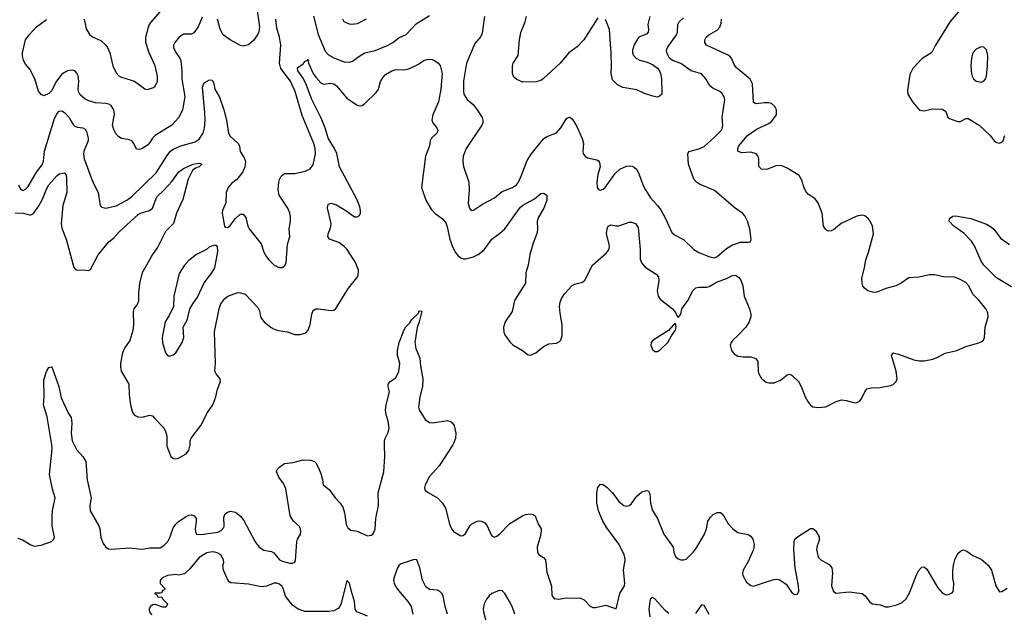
# Model space of a CAD drawing. Header units: inches. Extents: x 1694797 to 1849917, y 907313 to 1017959.
# Tile 144 of 256: x 1754224 to 1761828, y 928705 to 933286. Entities that reach past the tile are written whole.
import ezdxf

# ---------------------------------------------------------------- set-up
doc = ezdxf.new("R2010")
doc.units = ezdxf.units.IN
doc.header["$MEASUREMENT"] = 0
for name, color, linetype in [('B7952', 7, 'Continuous'), ('B7953', 7, 'Continuous'), ('B7962', 7, 'Continuous'), ('B7963', 7, 'Continuous')]:
    doc.layers.add(name, color=color, linetype=linetype)

msp = doc.modelspace()

# ---------------------------------------------------------------- linework, layer by layer
at = {"layer": 'B7952', "color": 5}
for points, elevation in [([(1754210, 929278), (1754245.5, 929265.5), (1754310, 929225.7), (1754337.5, 929217.5), (1754390, 929224.8), (1754470, 929253.1), (1754486.9, 929270), (1754493.3, 929290), (1754476.1, 929370), (1754475, 929450), (1754477.9, 929490), (1754498.6, 929590), (1754478, 929658), (1754453.7, 929770), (1754476.2, 929970), (1754471.2, 930000)], 780), ([(1754645.2, 930000), (1754664.1, 929964.1), (1754712.7, 929910), (1754736, 929870), (1754745.4, 929730), (1754775, 929590), (1754766.2, 929530), (1754769.3, 929490), (1754834.9, 929374.9), (1754842.3, 929350), (1754850, 929283.8), (1754870, 929236.4), (1754890.4, 929210), (1754910, 929196), (1754933.5, 929193.5), (1755070, 929203), (1755170, 929193), (1755230, 929202.5), (1755310, 929203.2), (1755338.6, 929221.4), (1755367.5, 929252.5), (1755386.5, 929290), (1755410, 929358), (1755430, 929387.6), (1755450, 929407.6), (1755510, 929447), (1755530, 929456.5), (1755550, 929459.3), (1755571.9, 929451.9), (1755586, 929430), (1755588.3, 929408.3), (1755578.9, 929350), (1755581.1, 929330), (1755590.3, 929310.3), (1755625.9, 929305.9), (1755753.9, 929326.1), (1755781.1, 929338.9), (1755799.5, 929360.5), (1755803, 929370), (1755799.6, 929440.4), (1755810, 929466.8), (1755830, 929480.5), (1755852.3, 929487.7), (1755890, 929480.5), (1755930, 929447.7), (1755954.5, 929414.5), (1756042.6, 929250), (1756073.1, 929210), (1756110, 929186.5), (1756170, 929174.9), (1756185.9, 929165.9), (1756230, 929110.3), (1756250, 929099.6), (1756310, 929085.3), (1756330, 929085.3), (1756347.8, 929092.2), (1756354.8, 929105.3), (1756363.7, 929250), (1756370, 929270.4), (1756392.3, 929310), (1756396.4, 929330), (1756393.1, 929350), (1756381.5, 929370), (1756339.8, 929410), (1756313.1, 929450), (1756280.3, 929660.3), (1756261.8, 929701.8), (1756226, 929750), (1756207, 929790), (1756212.3, 929810), (1756232, 929830), (1756270, 929855.6), (1756335.8, 929864.2), (1756410, 929883.1), (1756470, 929881.3), (1756500.7, 929870), (1756510, 929862), (1756530, 929827.3), (1756550, 929778.8), (1756563.7, 929730), (1756568.8, 929690), (1756614.5, 929654.5), (1756660.3, 929590), (1756699.5, 929550), (1756719.3, 929519.3), (1756733.7, 929473.7), (1756745.2, 929385.3), (1756757.7, 929357.7), (1756781.2, 929341.2), (1756831.6, 929331.6), (1756910, 929297.3), (1756938.9, 929301.1), (1756951.6, 929308.4), (1756958.7, 929321.3), (1756968.2, 929351.8), (1756975, 929430), (1756993.9, 929530), (1756992.6, 929630), (1757036.8, 929790), (1757043.2, 929910), (1757041.9, 930000)], 780), ([(1755361.3, 930000), (1755361.6, 929990), (1755390.5, 929910.5), (1755413, 929893), (1755430, 929890.5), (1755450, 929895.8), (1755509.5, 929930), (1755530, 929959.1), (1755539.2, 929990), (1755539.6, 930000)], 820), ([(1757568.2, 930000), (1757462.6, 929837.4), (1757390, 929756.4), (1757355.2, 929690), (1757349.3, 929670), (1757352.9, 929652.9), (1757374.1, 929634.1), (1757450.5, 929590), (1757488.2, 929550), (1757512.4, 929510), (1757543, 929390), (1757559.1, 929350), (1757574.8, 929330), (1757630, 929295.5), (1757650, 929299.1), (1757666.5, 929313.5), (1757702.8, 929377.2), (1757717.2, 929390), (1757751.5, 929408.5), (1757770, 929412.7), (1757790, 929410.4), (1757816.3, 929396.3), (1757833.7, 929373.7), (1757864.1, 929304.1), (1757870, 929295.5), (1757890, 929287), (1757910, 929293.7), (1757930.7, 929309.3), (1758010, 929390.6), (1758108.3, 929451.7), (1758130, 929461.6), (1758170, 929465.5), (1758190, 929460.7), (1758206, 929450), (1758227.7, 929390), (1758250.3, 929350.3), (1758252, 929332), (1758244.6, 929290), (1758219.6, 929210), (1758222, 929170), (1758232.8, 929152.8), (1758270.2, 929130.2), (1758285.7, 929110), (1758296.2, 929016.2), (1758331.5, 928908.4), (1758334.6, 928834.6), (1758351.7, 928811.7), (1758388.1, 928808.1), (1758430, 928813.8), (1758550, 928817.1), (1758582.3, 928802.3), (1758630, 928753.4), (1758650, 928743.6), (1758670, 928742.2), (1758750, 928761.1), (1758830, 928732), (1758859.1, 928850), (1758895.6, 928910), (1758898.2, 928930), (1758887.1, 929030), (1758899.4, 929110), (1758898.2, 929130), (1758893, 929150), (1758854.2, 929230), (1758758.5, 929358.5), (1758727.7, 929410), (1758695.1, 929490), (1758680.5, 929550), (1758681, 929630), (1758688.7, 929671.3), (1758710, 929697.1), (1758730, 929693.7), (1758762, 929670), (1758803.1, 929630), (1758850, 929562), (1758890, 929530.7), (1758910, 929526.8), (1758930, 929530.7), (1758950, 929547.7), (1758990, 929602.4), (1759030, 929635.8), (1759067.1, 929647.1), (1759080.7, 929640.7), (1759090, 929622), (1759095.8, 929550), (1759111.1, 929491.1), (1759150.2, 929430), (1759198.9, 929310), (1759270.5, 929210), (1759277.1, 929170), (1759290, 929136), (1759310, 929119.1), (1759330, 929110.6), (1759350, 929110.6), (1759370, 929117.3), (1759425.1, 929170), (1759450, 929203.8), (1759512.8, 929310), (1759528, 929350), (1759539.7, 929410), (1759558.4, 929441.6), (1759578.7, 929461.3), (1759610, 929477.6), (1759636, 929476), (1759658, 929458), (1759694.9, 929390), (1759730.3, 929350.3), (1759770, 929322), (1759850, 929307.7), (1759870, 929293.4), (1759886, 929270), (1759895.8, 929230), (1759891.8, 929190), (1759850, 929099.3), (1759812, 929030), (1759807, 929010), (1759809, 928989), (1759838, 928938), (1759870, 928912.7), (1759890, 928908.2), (1760000, 928942.7)], 780), ([(1756910, 928675), (1756826.7, 928710), (1756816, 928730), (1756810.2, 928790), (1756785.4, 928865.4), (1756770.3, 928930.4), (1756750, 928951.3), (1756707.7, 928772.3), (1756697.7, 928750), (1756684.4, 928735.6), (1756650, 928717.7), (1756612.4, 928712.4), (1756430, 928712.4), (1756374.4, 928730), (1756330, 928759.5), (1756276.5, 928830), (1756258.5, 928890), (1756250, 928904.4), (1756230, 928922.3), (1756210.7, 928930), (1756190, 928930.3), (1756130, 928907.4), (1756090, 928903.2), (1755990, 928922.4), (1755853.7, 928933.7), (1755842, 928942), (1755825.5, 928965.5), (1755797.3, 929030), (1755793.7, 929066.3), (1755800.7, 929090), (1755799.1, 929110), (1755776.3, 929150), (1755750, 929165.5), (1755732, 929170), (1755710, 929172.9), (1755670, 929166), (1755610, 929128.4), (1755538.2, 929041.8), (1755496.6, 929003.4), (1755453.7, 928993.7), (1755430, 928997.3), (1755366, 928990), (1755322, 928970), (1755308.7, 928950), (1755308.4, 928928.4), (1755346, 928890), (1755342, 928878), (1755327.3, 928872.7), (1755322, 928858), (1755310, 928854), (1755270, 928854), (1755266, 928850), (1755282, 928842), (1755290, 928826), (1755322, 928822), (1755326, 928810), (1755366, 928770), (1755358, 928750), (1755350, 928746), (1755330, 928746), (1755270, 928765.5), (1755250, 928764), (1755231.6, 928748.4), (1755225.1, 928730), (1755226.6, 928706.6), (1755244.7, 928684.7)], 760), ([(1757528.9, 928690), (1757510.2, 928750.2), (1757495.8, 928830), (1757487.7, 928847.7), (1757466.8, 928870), (1757450, 928876), (1757390, 928881.5), (1757361.2, 928901.2), (1757334.2, 928954.2), (1757314.9, 929050), (1757290, 929111), (1757270, 929114), (1757170, 929080.3), (1757154, 929070), (1757141.5, 929050), (1757114.4, 928970), (1757111.6, 928950), (1757115.4, 928930), (1757130, 928902), (1757150, 928872.8), (1757222.9, 928790), (1757246.9, 928750), (1757259.9, 928690)], 760), ([(1758047.2, 928690), (1758027, 928750), (1758007.9, 928787.9), (1757970, 928850.8), (1757950, 928870.6), (1757927.2, 928872.8), (1757870, 928850.7), (1757850, 928834), (1757830, 928807.3), (1757811.5, 928770), (1757803.9, 928730), (1757806.2, 928710), (1757831.7, 928610)], 760), ([(1759237.1, 928697.1), (1759210, 928718.8), (1759130, 928810.6), (1759110, 928821), (1759092.9, 928807.1), (1759083, 928730), (1759089.7, 928670.3)], 760), ([(1759549, 928689), (1759510, 928758.8), (1759490, 928764), (1759444.4, 928695.6)], 760)]:
    msp.add_lwpolyline(points, dxfattribs=dict(at, elevation=elevation))
at = {"layer": 'B7953', "color": 5}
for points, elevation in [([(1756053, 933390), (1756077.4, 933230), (1756070, 933191.3), (1756060.7, 933170), (1756030, 933126), (1755990, 933091), (1755950, 933080.7), (1755930, 933086.8), (1755850, 933130.4), (1755796.4, 933170), (1755772.1, 933212.1), (1755752.6, 933290)], 860), ([(1754215.6, 932010), (1754230, 931975.5), (1754250, 931965.7), (1754270, 931975.3), (1754290, 931995.8), (1754353.6, 932106.4), (1754397, 932163), (1754407.3, 932192.7), (1754415, 932270), (1754490, 932514.4), (1754510, 932557.4), (1754530, 932578), (1754550, 932582), (1754570, 932568.7), (1754607.4, 932530), (1754636.9, 932476.9), (1754650, 932462.3), (1754670, 932454.7), (1754710.7, 932450), (1754730, 932439.5), (1754741.3, 932421.3), (1754754, 932370), (1754753.4, 932350), (1754720.1, 932270), (1754717.3, 932250), (1754722, 932210), (1754789.2, 932029.2), (1754830.4, 931950), (1754844.9, 931850), (1754857.5, 931837.5), (1754890, 931830.4), (1754970, 931847), (1755051.8, 931890), (1755090, 931918.9), (1755277, 932103), (1755363.4, 932236.6), (1755390, 932268.9), (1755410, 932285.5), (1755469.4, 932310.6), (1755578.6, 932341.4), (1755610, 932361.7), (1755641.1, 932410), (1755650.5, 932450), (1755655.7, 932510), (1755654.5, 932565.5), (1755634.8, 932765.3), (1755650, 932799.1), (1755690, 932821.6), (1755710, 932819.1), (1755721.1, 932801.1), (1755731.1, 932750), (1755767.1, 932687.1), (1755801.4, 932590), (1755821.4, 932510), (1755837.6, 932410), (1755850, 932385.3), (1755910.4, 932330), (1755921.3, 932310), (1755927.3, 932267.3), (1755959, 932219), (1755967.2, 932190), (1755963.7, 932150), (1755946.4, 932110), (1755902, 932050), (1755860.9, 932019.1), (1755834.8, 931990), (1755819.1, 931950), (1755815.5, 931870), (1755790.5, 931810), (1755788, 931790), (1755806, 931690), (1755810, 931682), (1755830, 931681), (1755850, 931694.8), (1755891.4, 931748.6), (1755922, 931778), (1755930, 931784), (1755950, 931782.8), (1755970, 931758), (1755986.7, 931690), (1755997.1, 931670), (1756090, 931554), (1756110.4, 931490), (1756130, 931453.4), (1756148.2, 931430), (1756190.7, 931390), (1756230, 931370.4), (1756250, 931370.4), (1756272.7, 931387.3), (1756281.6, 931410), (1756292.8, 931547.2), (1756309.6, 931610), (1756306, 931670), (1756315.1, 931730), (1756314.9, 931765.1), (1756311.2, 931790), (1756295.8, 931830), (1756226.9, 931930), (1756220.5, 931970), (1756224.2, 932030), (1756229.6, 932050), (1756242.8, 932077.2), (1756270, 932097.1), (1756350, 932097.6), (1756430, 932114.9), (1756467.6, 932132.4), (1756490, 932164.7), (1756509.7, 932250.3), (1756507.1, 932290), (1756495.3, 932330), (1756405.3, 932545.3), (1756352.7, 932730), (1756314.6, 932810), (1756242.1, 932910), (1756229.5, 932950), (1756242.2, 933090), (1756231.2, 933150), (1756210, 933221.2), (1756201.8, 933290)], 840), ([(1755634.6, 933305.4), (1755601.8, 933230), (1755570, 933185.3), (1755550, 933175.3), (1755490, 933173.6), (1755455.1, 933150), (1755421.6, 933110), (1755413, 933090), (1755412.3, 933070), (1755430, 933033.3), (1755461.5, 932990), (1755467.4, 932970), (1755477, 932890), (1755477.5, 932830), (1755498.8, 932690), (1755482.3, 932590), (1755454.3, 932530), (1755398.3, 932470), (1755269.9, 932390.1), (1755250.9, 932370), (1755230, 932335.8), (1755210, 932316), (1755170, 932290.4), (1755150, 932283), (1755125.8, 932285.8), (1755105.5, 932330), (1755090, 932350.4), (1755060.7, 932360.7), (1755010, 932368.4), (1754990, 932380.4), (1754970, 932400.4), (1754950, 932436.3), (1754940.8, 932470), (1754955.5, 932555.5), (1754950, 932590.6), (1754930, 932621.7), (1754912.2, 932632.2), (1754890, 932638), (1754810, 932642.6), (1754757.8, 932657.8), (1754730, 932671.8), (1754690, 932704.4), (1754677.4, 932730), (1754674.6, 932750), (1754680.7, 932810), (1754676.9, 932850), (1754668.8, 932870), (1754650.5, 932890), (1754630, 932895.8), (1754593.2, 932890), (1754550, 932865.8), (1754508, 932812), (1754470, 932736), (1754450, 932715.3), (1754410, 932698), (1754390, 932706.8), (1754370, 932734.8), (1754341.3, 932830), (1754303.1, 932903.1), (1754270, 932942), (1754254.9, 932970), (1754245.9, 933005.8), (1754247, 933030), (1754270.3, 933130), (1754297.6, 933170), (1754353.4, 933230), (1754431.4, 933288.6)], 860), ([(1754722.4, 933290), (1754736.4, 933216.4), (1754766.8, 933170), (1754791.8, 933151.8), (1754850, 933124.4), (1754888.2, 933090), (1754902.4, 933070), (1754920.3, 933030), (1754943.7, 932930), (1754970, 932874.8), (1754990, 932853.4), (1755010, 932843.1), (1755111.3, 932811.3), (1755190, 932750.7), (1755212.5, 932747.5), (1755258.6, 932761.4), (1755270, 932771.3), (1755289.3, 932810), (1755289.6, 932850), (1755269.7, 932930), (1755225.1, 933030), (1755198, 933110), (1755199.3, 933150), (1755222.2, 933237.8), (1755236, 933264), (1755310.9, 933349.1)], 880), ([(1756493.2, 933313.2), (1756530, 933172.8), (1756583.8, 933043.8), (1756610, 933013.8), (1756650, 932991.1), (1756730, 932960.2), (1756770, 932956.9), (1756795.5, 932964.5), (1756850, 933007), (1756889.4, 933030), (1756970, 933049.2), (1757069.5, 933090), (1757105.1, 933110), (1757152.8, 933147.2), (1757210, 933172.2), (1757286.1, 933253.9), (1757390, 933319)], 840), ([(1756900.9, 933290), (1756830, 933255.3), (1756790, 933248.5), (1756770, 933250.5), (1756730.4, 933270.4), (1756719.1, 933290)], 860), ([(1757813.7, 933310), (1757796.9, 933183.1), (1757784.2, 933155.8), (1757738, 933102), (1757675.6, 932950), (1757651.7, 932810), (1757650.4, 932730), (1757654.9, 932710), (1757680.5, 932670), (1757725.5, 932630), (1757758, 932590), (1757794.9, 932530), (1757801.6, 932510), (1757801.6, 932490), (1757794.4, 932470), (1757672.6, 932290), (1757649.1, 932230), (1757646.7, 932190), (1757652.4, 932152.4), (1757694, 932030), (1757695.3, 931970), (1757688.6, 931868.6), (1757697.3, 931830), (1757710, 931811), (1757730, 931814.8), (1757799.5, 931860.5), (1757889.8, 931910.2), (1757950, 931959), (1758029.8, 931990.2), (1758060.7, 932010), (1758075.1, 932030), (1758103.1, 932090), (1758142, 932198), (1758173.3, 932246.7), (1758270, 932365.7), (1758290, 932381.1), (1758370, 932410.4), (1758402.6, 932450), (1758450, 932525.5), (1758470, 932533), (1758490, 932520.7), (1758524.5, 932464.5), (1758566.8, 932366.8), (1758577.2, 932330), (1758572.6, 932270), (1758576, 932250), (1758590, 932232.2), (1758610, 932218.9), (1758682.5, 932202.5), (1758694.3, 932194.3), (1758701.5, 932181.5), (1758706, 932150), (1758690, 932088.7), (1758681.1, 932030), (1758683.8, 931990), (1758693.4, 931973.4), (1758710, 931967.7), (1758730, 931975.5), (1758746.6, 931990), (1758821.8, 932098.2), (1758857.6, 932130), (1758910, 932154.6), (1758930, 932157), (1758953, 932153), (1758970, 932145.5), (1758990, 932127.3), (1759008.7, 932090), (1759037.4, 932010), (1759058.3, 931970), (1759094.6, 931910), (1759150.9, 931850.9), (1759176.3, 931816.3), (1759212.4, 931750), (1759261.1, 931641.1), (1759282, 931622), (1759350, 931587), (1759430, 931508.9), (1759470, 931486.5), (1759553.3, 931453.3), (1759590, 931446.3), (1759610, 931454.9), (1759682.6, 931517.4), (1759730, 931546.2), (1759790, 931567.4), (1759850, 931565.5), (1759868, 931570), (1759872.3, 931590), (1759862.9, 931670), (1759845.1, 931730), (1759824.5, 931770), (1759808.2, 931788.2), (1759750, 931829.5), (1759590, 931966), (1759474.9, 932014.9), (1759449.7, 932030), (1759430, 932052.3), (1759388.8, 932170), (1759382.9, 932250), (1759391.9, 932268.1), (1759470, 932288.8), (1759510, 932306.3), (1759590, 932379), (1759640.4, 932430), (1759650, 932446), (1759655.1, 932470), (1759649.8, 932530.2), (1759669.6, 932670), (1759665.1, 932690), (1759650, 932714.5), (1759630, 932731.5), (1759577.3, 932757.2), (1759554.5, 932774.5), (1759523.5, 932830), (1759490, 932867.6), (1759410, 932891.1), (1759330, 932947.1), (1759266.2, 932970), (1759241.5, 932990), (1759221, 933030), (1759220.2, 933050), (1759226.8, 933070), (1759296.5, 933170), (1759305, 933190), (1759306, 933250), (1759316, 933270), (1759350, 933300.2)], 840), ([(1758690, 933301), (1758582, 933130), (1758530, 933077), (1758465.6, 933030), (1758396.9, 932950), (1758270, 932830.4), (1758250, 932817.1), (1758213.1, 932806.9), (1758110, 932803), (1758062.8, 932822.8), (1758040.9, 932840.9), (1758030.4, 932870.4), (1758030.4, 932930), (1758036.4, 932950), (1758074, 933010), (1758083.1, 933130), (1758093.5, 933186.5), (1758128, 933270), (1758137.1, 933310)], 860), ([(1759089.7, 933310.4), (1759074.5, 933250), (1759079.3, 933210), (1759077.2, 933190), (1759065.6, 933174.4), (1759010, 933154.8), (1758998, 933142), (1758970, 933091), (1758956.2, 933050), (1758957, 933030), (1758964.5, 933010), (1758983.7, 932990), (1759014.1, 932974.1), (1759070, 932958.2), (1759110, 932940.2), (1759150, 932910.7), (1759164.1, 932890), (1759173.5, 932870), (1759181.2, 932830), (1759183.6, 932730), (1759182, 932710), (1759166, 932694), (1759150, 932688.5), (1759113.8, 932693.8), (1759050, 932714.4), (1758990, 932744.4), (1758882.3, 932762.3), (1758841.6, 932781.6), (1758802, 932822), (1758790.8, 932870), (1758794.8, 932930), (1758793, 933027), (1758778, 933210), (1758748.1, 933288.1)], 860), ([(1760000, 932643.5), (1759976.7, 932643.3), (1759910, 932635.1), (1759890, 932649.2), (1759883.8, 932790), (1759865.8, 932825.8), (1759757, 932917), (1759740.8, 932940.8), (1759722, 932990), (1759707, 933007), (1759528.9, 933088.9), (1759514.5, 933110), (1759515.6, 933130), (1759526, 933150), (1759546.3, 933170), (1759610, 933205.8), (1759630, 933227.4), (1759640.9, 933259.1), (1759643.2, 933290)], 820), ([(1755539.6, 930000), (1755540.8, 930030), (1755547.7, 930052.3), (1755622, 930150), (1755675.6, 930250), (1755716.9, 930310), (1755738.9, 930370), (1755751.6, 930430), (1755774.5, 930490), (1755772.3, 930510), (1755740.7, 930550), (1755731.5, 930570), (1755737.4, 930630), (1755727.6, 930872.4), (1755764.8, 931050), (1755778.5, 931090), (1755808.3, 931131.7), (1755832.7, 931150), (1755910, 931177), (1755930, 931175.8), (1755964.6, 931164.6), (1756062.3, 931062.3), (1756076.7, 931036.7), (1756084.4, 930990), (1756096.4, 930970), (1756111.5, 930951.6), (1756167, 930907), (1756190, 930893.1), (1756223.6, 930883.6), (1756290, 930872.8), (1756350, 930852.9), (1756390, 930852.9), (1756433.4, 930866.6), (1756453, 930887), (1756466.4, 930930), (1756479.8, 931010), (1756490, 931038), (1756510, 931050.3), (1756530, 931051.7), (1756630, 931037.6), (1756650, 931041.6), (1756666.9, 931053.1), (1756763, 931210), (1756826.6, 931290), (1756837.7, 931310), (1756839.8, 931350), (1756818.2, 931410), (1756752, 931510), (1756730, 931533.8), (1756690, 931564.8), (1756617, 931590), (1756603.1, 931610), (1756606.4, 931630), (1756624.5, 931675.5), (1756629.1, 931710), (1756601.7, 931830), (1756603.6, 931850), (1756610, 931859.1), (1756630, 931866.7), (1756670, 931854.3), (1756750, 931805.5), (1756810, 931762.6), (1756830, 931761.3), (1756848.2, 931771.8), (1756855.6, 931790), (1756855.8, 931810), (1756850, 931839.3), (1756830, 931893), (1756694.3, 932150), (1756672.7, 932252.7), (1756655.2, 932290), (1756606.3, 932370), (1756582.1, 932450), (1756550.8, 932530), (1756479.6, 932670), (1756439.9, 932779.9), (1756413.1, 932833.1), (1756373.3, 932890), (1756370, 932914.4), (1756414.1, 932945.9), (1756430, 932965.5), (1756446.6, 932973.4), (1756450, 932982), (1756455.8, 932950), (1756491.4, 932870), (1756510, 932841.3), (1756550, 932797.1), (1756570, 932787.7), (1756624.2, 932795.8), (1756650, 932790.4), (1756670, 932774.9), (1756750, 932679.5), (1756830, 932625.5), (1756850, 932619.3), (1756870, 932623.8), (1756890, 932639.5), (1756977.6, 932722.4), (1756995.3, 932750), (1757010, 932807.3), (1757030, 932843), (1757050, 932861.6), (1757097.2, 932890), (1757130, 932900.3), (1757190, 932897.6), (1757230, 932906), (1757299.6, 932940.4), (1757344, 932970), (1757378.7, 932981.3), (1757410, 932979.1), (1757427.6, 932970), (1757452.7, 932952.7), (1757471, 932931), (1757487.1, 932870), (1757477.5, 932750), (1757458.8, 932650), (1757413.9, 932550), (1757407.5, 932510), (1757413.6, 932490), (1757446, 932450), (1757452.4, 932430), (1757445.2, 932410), (1757405.3, 932370), (1757392.9, 932350), (1757387.9, 932310), (1757359.1, 932230), (1757326.7, 931990), (1757359.6, 931890), (1757401.2, 931821.2), (1757430.1, 931790.1), (1757490, 931747.3), (1757515.3, 931715.3), (1757525.8, 931685.8), (1757546.4, 931590), (1757570, 931526.4), (1757590, 931486.7), (1757610, 931461.3), (1757630, 931446), (1757650, 931438.4), (1757670, 931437.6), (1757730, 931452), (1757764.5, 931470), (1757810, 931507.2), (1757871, 931589), (1757930, 931632.6), (1757969.8, 931670), (1758090, 931835.5), (1758110, 931851.9), (1758198.8, 931901.2), (1758250, 931942.8), (1758270, 931946), (1758296, 931930), (1758296.3, 931890), (1758271.4, 931830), (1758230, 931759.6), (1758220.2, 931730), (1758223.2, 931670), (1758220, 931640), (1758185.8, 931550), (1758162.6, 931470), (1758150.3, 931389.7), (1758132.4, 931330), (1758130.5, 931250), (1758044.9, 931115.1), (1758026.7, 931030), (1757972.7, 930950), (1757960.4, 930910), (1757963.1, 930870), (1757970.3, 930850.3), (1758010, 930796.3), (1758033.5, 930773.5), (1758106, 930730), (1758150, 930694.8), (1758170, 930693.4), (1758209.7, 930710.3), (1758270, 930760.7), (1758310, 930781), (1758370, 930786), (1758390, 930796), (1758404, 930810), (1758413.8, 930846.2), (1758413.5, 930926.5), (1758397.4, 931017.4), (1758393.6, 931070), (1758397.8, 931102.2), (1758408.3, 931131.7), (1758432.2, 931167.8), (1758490, 931232.4), (1758510, 931242.4), (1758570, 931258), (1758587.9, 931272.1), (1758647.7, 931390), (1758755.4, 931484.6), (1758773.1, 931506.9), (1758779.8, 931530), (1758777.3, 931550), (1758754.8, 931630), (1758760.5, 931670), (1758770, 931690.5), (1758790, 931700.5), (1758830, 931692), (1758850, 931693.1), (1758930, 931721.5), (1758950, 931721.7), (1758980.7, 931710), (1759000.3, 931680.3), (1759016.2, 931510), (1759016.5, 931436.5), (1759026.1, 931406.1), (1759053.4, 931373.4), (1759139.2, 931319.2), (1759157.5, 931297.5), (1759160.3, 931270), (1759147.6, 931190), (1759153.7, 931150), (1759170, 931124.9), (1759266.7, 931050), (1759283, 931030), (1759306.4, 930986.4), (1759310, 930984.7), (1759329.2, 931010), (1759338.7, 931050), (1759383.7, 931116.3), (1759422.7, 931190), (1759447, 931213), (1759470, 931218.3), (1759530, 931217.6), (1759550, 931224.2), (1759610, 931259), (1759676.9, 931283.1), (1759730, 931308.8), (1759750, 931310.3), (1759775.9, 931295.9), (1759793.1, 931273.1), (1759808.9, 931230), (1759819.1, 931150), (1759860.2, 931050), (1759870.2, 931010), (1759870.2, 930990), (1759857.6, 930950), (1759830.8, 930909.2), (1759773.4, 930846.6), (1759732.2, 930810), (1759718, 930790), (1759712, 930770), (1759720.4, 930730), (1759743, 930703), (1759770, 930686.4), (1759810, 930680.5), (1759870, 930680.5), (1759910, 930666.8), (1759923.4, 930643.4), (1759927, 930570), (1759932.2, 930550), (1759951.8, 930511.8), (1759990, 930484.9), (1760000, 930482.2)], 820), ([(1760000, 932131.6), (1759990, 932127.8), (1759951.8, 932131.8), (1759931.9, 932151.9), (1759932.1, 932210), (1759927.1, 932230), (1759910.5, 932250.5), (1759870, 932261.8), (1759798.3, 932258.3), (1759769.5, 932270), (1759769.6, 932290), (1759778.9, 932310), (1759845.7, 932390), (1759918.7, 932441.3), (1760000, 932478.2)], 820), ([(1754190, 931792.1), (1754250, 931791.8), (1754302.5, 931777.5), (1754310, 931777.3), (1754330, 931789), (1754373, 931847), (1754399.9, 931900.1), (1754430, 931976.5), (1754450, 932010.3), (1754510, 932080.4), (1754530, 932094), (1754570, 932102.8), (1754580.7, 932090), (1754587, 932067), (1754589.2, 931950), (1754556.8, 931850), (1754544.6, 931710), (1754550, 931674.8), (1754583.6, 931590), (1754641.3, 931370), (1754655.4, 931355.4), (1754670, 931350.3), (1754710, 931353.2), (1754753.2, 931346.8), (1754770, 931354), (1754830.4, 931469.6), (1754910, 931565.8), (1754950, 931599.3), (1754993.2, 931646.8), (1755139, 931781), (1755156.2, 931790), (1755226.3, 931810), (1755250, 931829.2), (1755282.4, 931917.6), (1755334.7, 931965.3), (1755402.1, 932037.9), (1755450, 932108.4), (1755490, 932135.3), (1755565.2, 932170), (1755610, 932176.4), (1755630.7, 932170), (1755610.8, 932150), (1755581.2, 932138.8), (1755559.9, 932120.1), (1755525.4, 932054.6), (1755484, 931896), (1755434.4, 931790), (1755411.4, 931710), (1755350.3, 931650), (1755290.4, 931530), (1755250.2, 931469.9), (1755170.2, 931330), (1755148.8, 931248.8), (1755141.7, 931170), (1755142, 931110), (1755134, 931090), (1755106.3, 931050), (1755099.6, 931030), (1755103.5, 930930), (1755097.5, 930882.5), (1755074.2, 930805.8), (1755034, 930746), (1755018.9, 930710), (1755002.3, 930630), (1755001.5, 930601.5), (1755007, 930570), (1755067, 930470), (1755068.7, 930390), (1755079.1, 930310), (1755096, 930250), (1755111.3, 930230), (1755136.8, 930216.8), (1755170, 930214), (1755230, 930230.5), (1755250, 930223), (1755266.5, 930206.5), (1755334, 930134), (1755348.2, 930110), (1755359.3, 930070), (1755361.3, 930000)], 820), ([(1757041.9, 930000), (1757041.5, 930030), (1757045.4, 930050), (1757070, 930095.5), (1757077.3, 930130), (1757070, 930182.7), (1757053.5, 930233.5), (1757048.4, 930270), (1757054, 930310), (1757079.1, 930410), (1757069.7, 930450), (1757069.6, 930470), (1757085.2, 930490), (1757130, 930518.8), (1757152.3, 930567.7), (1757158.9, 930630), (1757143, 930690), (1757141.7, 930730), (1757156, 930790), (1757194, 930890), (1757207.3, 930912.7), (1757237.3, 930942.8), (1757252.7, 930970), (1757302.9, 931017.1), (1757310, 931034.8), (1757330, 931032), (1757310.4, 930950.4), (1757293.6, 930906.4), (1757275, 930790), (1757283.5, 930743.5), (1757315.2, 930670), (1757319.3, 930610), (1757337.1, 930510), (1757334.9, 930450), (1757314.4, 930370), (1757306.9, 930306.9), (1757305.3, 930290), (1757310.4, 930270), (1757356.4, 930196.4), (1757390, 930173.6), (1757411.2, 930171.2), (1757527, 930187), (1757557.5, 930177.5), (1757578.9, 930150), (1757593.2, 930090), (1757590.1, 930049.9), (1757574.7, 930010), (1757568.2, 930000)], 780), ([(1754471.2, 930000), (1754435.7, 930215.7), (1754408.6, 930310), (1754414.2, 930370), (1754410, 930502), (1754430, 930566), (1754450, 930598), (1754470, 930602), (1754474.4, 930594.4), (1754526, 930450), (1754544.5, 930364.5), (1754602.3, 930242.3), (1754622.3, 930210), (1754627.9, 930167.9), (1754621.7, 930090), (1754629.5, 930030), (1754645.2, 930000)], 780)]:
    msp.add_lwpolyline(points, dxfattribs=dict(at, elevation=elevation))
for points, elevation in [([(1755730, 931542.7), (1755690, 931529.3), (1755666.8, 931510), (1755590, 931471.6), (1755530, 931426), (1755497, 931390), (1755455.9, 931324.1), (1755415.5, 931150), (1755412.9, 931070), (1755379.7, 931000.3), (1755347, 930950), (1755324.2, 930830), (1755326.4, 930790), (1755350.5, 930710.5), (1755368.3, 930688.3), (1755390, 930687.3), (1755410, 930694.8), (1755430, 930711), (1755478.4, 930790), (1755493, 930830), (1755486.3, 930910), (1755516.3, 930963.7), (1755538, 931050), (1755560.5, 931090), (1755598.6, 931141.4), (1755649.1, 931250.9), (1755708, 931330), (1755730.9, 931369.1), (1755755.6, 931495.6), (1755752.1, 931532.1), (1755740.2, 931540.2)], 840), ([(1759290, 930938), (1759270, 930924), (1759235.3, 930884.7), (1759117.3, 930810), (1759101.6, 930790), (1759097.1, 930770), (1759110, 930736), (1759130, 930720.7), (1759150, 930720.5), (1759170, 930733.4), (1759230, 930790.6), (1759257.5, 930842.5), (1759290, 930887.3), (1759293.6, 930913.6)], 820)]:
    msp.add_lwpolyline(points, close=True, dxfattribs=dict(at, elevation=elevation))
at = {"layer": 'B7962', "color": 5, "elevation": 780}
msp.add_lwpolyline([(1760000, 928942.7), (1760050, 928958.4), (1760070, 928961.6), (1760090, 928958), (1760142.3, 928922.3), (1760190, 928854), (1760210, 928842.8), (1760230, 928846), (1760240.9, 928870), (1760238, 928910), (1760212, 929050), (1760203.5, 929190), (1760204.7, 929255.3), (1760209.5, 929270), (1760231.8, 929290), (1760330, 929353.2), (1760350, 929354.3), (1760370, 929337.7), (1760397.9, 929290), (1760398.8, 929261.2), (1760381.6, 929218.4), (1760377.5, 929190), (1760390.9, 929130.9), (1760411.8, 929110), (1760475.9, 929075.9), (1760496.8, 929050), (1760501.7, 929010), (1760494.6, 928910), (1760510, 928866), (1760530, 928854.4), (1760630, 928864.8), (1760730, 928850.2), (1760753.5, 928833.5), (1760790, 928783.6), (1760810, 928771.6), (1760870, 928763.7), (1760910, 928748.4), (1760933.1, 928746.9), (1760997.1, 928762.9), (1761038, 928782), (1761069.5, 928810), (1761099.5, 928860.5), (1761150, 928994.8), (1761170, 929034.8), (1761190, 929054), (1761210, 929056.3), (1761230, 929038.8), (1761314.7, 928894.7), (1761350, 928853.4), (1761370, 928843), (1761390, 928840.5), (1761424.1, 928855.9), (1761433.8, 928866.2), (1761436.6, 928883.4), (1761438.7, 928930), (1761431.6, 928970), (1761431.7, 929028.3), (1761435.6, 929070), (1761445.6, 929110), (1761470, 929159.1), (1761490, 929179.1), (1761510, 929187.3), (1761538.5, 929178.5), (1761585.5, 929145.5), (1761650, 929116.3), (1761704.4, 929070), (1761730.3, 929030), (1761761.3, 928910), (1761790, 928862.8), (1761810, 928866.8), (1761850, 928893)], dxfattribs=at)
at = {"layer": 'B7963', "color": 5}
for points, elevation in [([(1761530, 933413), (1761410, 933271.6), (1761295.6, 933090), (1761268.4, 933031.6), (1761190, 932983.5), (1761121.7, 932910), (1761098, 932862), (1761081.5, 932738.5), (1761083.6, 932710), (1761118.4, 932650), (1761170.3, 932590.3), (1761190, 932583.1), (1761210, 932582.6), (1761270, 932596), (1761350, 932594.4), (1761377.4, 932577.4), (1761392.4, 932530), (1761410, 932519), (1761470, 932499.3), (1761490, 932499.2), (1761530, 932522.6), (1761550, 932521.5), (1761634.4, 932470), (1761719.1, 932390), (1761750, 932350.8), (1761770, 932337.3), (1761790, 932330.8), (1761810, 932338.8), (1761818, 932350), (1761832.8, 932390)], 820), ([(1760000, 932478.2), (1760010, 932482.8), (1760030, 932498.4), (1760069.6, 932550), (1760069.6, 932590), (1760055.5, 932615.5), (1760030, 932638.4), (1760010, 932643.6), (1760000, 932643.5)], 820), ([(1760000, 930482.2), (1760010, 930479.5), (1760050, 930479.5), (1760100.1, 930499.9), (1760150, 930540.5), (1760170, 930545.5), (1760190, 930534.9), (1760237.6, 930490), (1760260.3, 930450), (1760290, 930371), (1760310, 930334.8), (1760330, 930307.3), (1760350, 930293), (1760388.5, 930288.5), (1760450, 930294), (1760530, 930335.8), (1760570, 930346.7), (1760610, 930343.7), (1760670, 930324.6), (1760690, 930327.2), (1760710, 930338.4), (1760725.2, 930354.8), (1760750, 930410.8), (1760767.5, 930432.5), (1760798.5, 930441.5), (1760870, 930444.1), (1760950, 930457.6), (1760970, 930466), (1760992, 930490), (1760999.5, 930510), (1760993, 930570), (1760956, 930690), (1760968.7, 930710), (1761010, 930700.9), (1761130, 930655.9), (1761170, 930648.3), (1761210, 930648.1), (1761276.8, 930663.2), (1761320, 930680), (1761372.3, 930707.7), (1761461.2, 930730), (1761530, 930760.3), (1761630, 930787.2), (1761650, 930797.1), (1761666.6, 930810), (1761676.2, 930830), (1761681.3, 930910), (1761702.7, 930990), (1761699.6, 931019.6), (1761685.7, 931050), (1761630, 931118.9), (1761584, 931164), (1761552.9, 931230), (1761530, 931255.4), (1761481.3, 931281.3), (1761437.5, 931297.5), (1761370, 931295.8), (1761290, 931313.3), (1761250, 931314), (1761170, 931297.2), (1761090, 931290.9), (1761031.5, 931248.5), (1760990.9, 931229.1), (1760912.2, 931207.8), (1760850, 931182.9), (1760830, 931178), (1760810, 931179.3), (1760775.3, 931190), (1760749.2, 931210), (1760736, 931230), (1760729.6, 931249.6), (1760726.5, 931286.5), (1760748, 931370), (1760757.4, 931430), (1760778.9, 931490), (1760816.9, 931630), (1760809.7, 931690), (1760792.6, 931730), (1760776.9, 931750), (1760750, 931769.6), (1760730, 931774.7), (1760690, 931768.5), (1760569.1, 931710.9), (1760510, 931662.6), (1760490, 931653.7), (1760470, 931652.6), (1760457.8, 931657.8), (1760446.3, 931666.3), (1760432.3, 931690), (1760420.5, 931790), (1760391.2, 931871.2), (1760364.7, 931904.7), (1760316, 931936), (1760296.8, 931956.8), (1760283.6, 931983.6), (1760265.3, 932045.3), (1760242.8, 932082.8), (1760150, 932139.7), (1760110, 932157.7), (1760070, 932158), (1760000, 932131.6)], 820), ([(1761882.5, 931222.5), (1761768.2, 931290), (1761669.9, 931390), (1761650, 931420.2), (1761597.3, 931537.3), (1761575, 931575), (1761515.6, 931635.6), (1761437, 931690), (1761402.7, 931730), (1761405.1, 931750), (1761430, 931768.2), (1761450.2, 931770.3), (1761570, 931749.1), (1761690, 931705.2), (1761730, 931683.6), (1761750, 931663.7), (1761798.3, 931598.3), (1761868.2, 931548.2)], 780)]:
    msp.add_lwpolyline(points, dxfattribs=dict(at, elevation=elevation))
at = {"layer": 'B7963', "color": 5, "elevation": 840}
msp.add_lwpolyline([(1761650, 933077.2), (1761610, 933058), (1761585.5, 933030), (1761573.4, 932990), (1761570.6, 932930), (1761574, 932870), (1761578.8, 932850), (1761590.8, 932830), (1761610, 932810.8), (1761650, 932803), (1761670, 932810.8), (1761683.7, 932830), (1761689.5, 932850), (1761698.7, 932930), (1761701.6, 933010), (1761690, 933054), (1761670, 933074)], close=True, dxfattribs=at)

doc.saveas('drawing.dxf')
